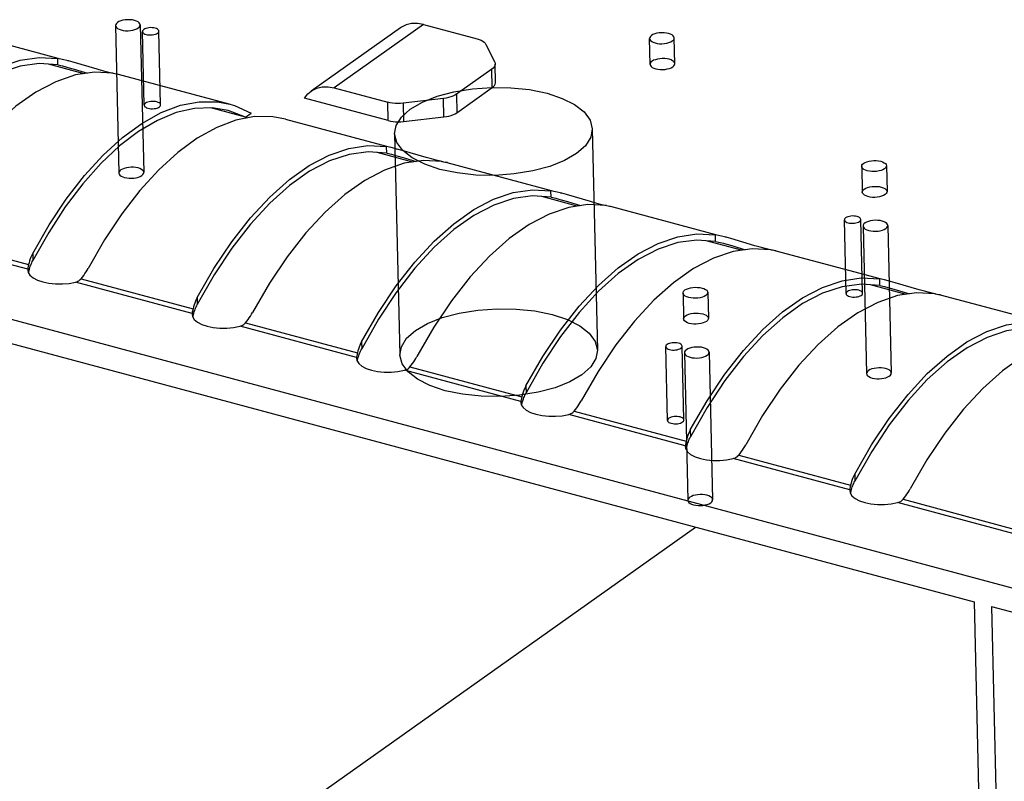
# Model space of a CAD drawing. Header units: millimetres. Extents: x 6 to 414, y 7 to 290.
# Tile 80 of 256: x 114.196 to 115.39, y 152.433 to 153.358. Entities that reach past the tile are written whole.
import ezdxf

# ---------------------------------------------------------------- set-up
doc = ezdxf.new("R2010")
doc.units = ezdxf.units.MM
doc.header["$LTSCALE"] = 23.1
doc.layers.get('0').update_dxf_attribs({"linetype": 'CONTINUOUS'})
doc.layers.add('02___PRT_ALL_AXES', color=7, linetype='CONTINUOUS')

msp = doc.modelspace()

# ---------------------------------------------------------------- linework, layer by layer
at = {"color": 6, "linetype": 'Continuous'}
for p, q in [((114.3118, 153.3506), (114.316, 153.1715)), ((114.3418, 153.3513), (114.346, 153.1723)), ((114.3466, 153.2537), (114.3445, 153.3433)), ((114.3666, 153.2542), (114.3645, 153.3437)), ((114.6505, 153.2193), (114.6568, 152.9507)), ((114.8904, 153.225), (114.8968, 152.9564)), ((115.1985, 153.0252), (115.1964, 153.1147)), ((115.2185, 153.0256), (115.2163, 153.1152)), ((115.2191, 153.1071), (115.2233, 152.9281)), ((115.2491, 153.1078), (115.2533, 152.9288)), ((114.9817, 152.8714), (114.9795, 152.9609)), ((115.0017, 152.8719), (114.9995, 152.9614)), ((115.0323, 152.9541), (115.0365, 152.775)), ((115.0023, 152.9534), (115.0065, 152.7743))]:
    msp.add_line(p, q, dxfattribs=at)
at = {"color": 7, "linetype": 'Continuous'}
for p, q in [((114.6855, 153.3518), (114.5771, 153.275)), ((114.6855, 153.3518), (114.7506, 153.3344)), ((114.1155, 153.345), (114.2418, 153.3111)), ((114.6577, 153.3479), (114.5493, 153.271)), ((114.7614, 153.3276), (114.772, 153.306)), ((114.2736, 153.292), (114.2304, 153.3036)), ((114.2419, 153.3027), (114.2417, 153.3107)), ((114.2472, 153.3095), (114.2417, 153.3107)), ((114.2419, 153.3027), (114.2476, 153.3015)), ((114.2547, 153.3077), (114.2472, 153.3095)), ((114.2476, 153.3015), (114.2514, 153.3005)), ((114.2514, 153.3005), (114.2541, 153.2997)), ((114.2534, 153.308), (114.2548, 153.3076)), ((114.2605, 153.3061), (114.2547, 153.3077)), ((114.2897, 153.2975), (114.2605, 153.3061)), ((114.7731, 153.2814), (114.7725, 153.3038)), ((114.2541, 153.2997), (114.2617, 153.2975)), ((114.2617, 153.2975), (114.2777, 153.2926)), ((114.2961, 153.2957), (114.2897, 153.2975)), ((114.302, 153.2941), (114.2961, 153.2957)), ((114.3071, 153.2929), (114.302, 153.2941)), ((114.3112, 153.292), (114.3071, 153.2929)), ((114.315, 153.2915), (114.4508, 153.255)), ((114.7685, 153.2976), (114.7256, 153.2671)), ((114.7691, 153.2752), (114.7685, 153.2976)), ((113.1008, 153.2849), (117.6266, 152.0705)), ((114.5771, 153.275), (114.6422, 153.2575)), ((114.7256, 153.2671), (114.7261, 153.2447)), ((114.7261, 153.2447), (114.7691, 153.2752)), ((114.4507, 153.2551), (114.4564, 153.2534)), ((114.4564, 153.2534), (114.4763, 153.2443)), ((114.6427, 153.2351), (114.5413, 153.2623)), ((114.6427, 153.2351), (114.6422, 153.2575)), ((114.7098, 153.262), (114.661, 153.2563)), ((114.661, 153.2563), (114.6615, 153.234)), ((114.7104, 153.2396), (114.7098, 153.262)), ((114.4694, 153.2394), (114.4276, 153.2507)), ((114.4487, 153.2475), (114.4292, 153.2507)), ((114.4694, 153.2394), (114.4487, 153.2475)), ((114.4694, 153.2394), (114.4763, 153.2443)), ((114.4578, 153.2356), (114.4346, 153.2268)), ((114.518, 153.237), (114.6408, 153.2041)), ((114.6615, 153.234), (114.7104, 153.2396)), ((114.6726, 153.1849), (114.6294, 153.1965)), ((114.6409, 153.1957), (114.6407, 153.2036)), ((114.6463, 153.2025), (114.6407, 153.2036)), ((114.6409, 153.1957), (114.6466, 153.1944)), ((114.6538, 153.2006), (114.6463, 153.2025)), ((114.6466, 153.1944), (114.6505, 153.1934)), ((114.6505, 153.1934), (114.6532, 153.1926)), ((114.6525, 153.2009), (114.6539, 153.2006)), ((114.6595, 153.199), (114.6538, 153.2006)), ((114.6887, 153.1904), (114.6595, 153.199)), ((114.6532, 153.1926), (114.6608, 153.1904)), ((114.6608, 153.1904), (114.6768, 153.1855)), ((114.6951, 153.1886), (114.6887, 153.1904)), ((114.701, 153.187), (114.6951, 153.1886)), ((114.7061, 153.1858), (114.701, 153.187)), ((114.7103, 153.1849), (114.7061, 153.1858)), ((114.7141, 153.1844), (114.8404, 153.1505)), ((114.8404, 153.1421), (114.8402, 153.1501)), ((114.8458, 153.1489), (114.8402, 153.1501)), ((114.8533, 153.147), (114.8458, 153.1489)), ((114.852, 153.1474), (114.8534, 153.147)), ((114.859, 153.1455), (114.8533, 153.147)), ((114.8882, 153.1368), (114.859, 153.1455)), ((114.8721, 153.1314), (114.829, 153.143)), ((114.8404, 153.1421), (114.8461, 153.1409)), ((114.8461, 153.1409), (114.85, 153.1399)), ((114.85, 153.1399), (114.8527, 153.1391)), ((114.8527, 153.1391), (114.8603, 153.1369)), ((114.8603, 153.1369), (114.8763, 153.132)), ((114.8947, 153.135), (114.8882, 153.1368)), ((114.9005, 153.1335), (114.8947, 153.135)), ((114.9056, 153.1323), (114.9005, 153.1335)), ((114.9098, 153.1314), (114.9056, 153.1323)), ((114.9136, 153.1309), (115.0399, 153.097)), ((114.2307, 153.0994), (114.2115, 153.0654)), ((114.2052, 153.0548), (114.0639, 153.0927)), ((114.0705, 153.0968), (114.2063, 153.0604)), ((115.0717, 153.0778), (115.0285, 153.0894)), ((115.04, 153.0886), (115.0398, 153.0965)), ((115.0453, 153.0954), (115.0398, 153.0965)), ((115.04, 153.0886), (115.0457, 153.0873)), ((115.0528, 153.0935), (115.0453, 153.0954)), ((115.0457, 153.0873), (115.0495, 153.0863)), ((115.0495, 153.0863), (115.0522, 153.0856)), ((115.0515, 153.0939), (115.0529, 153.0935)), ((115.0522, 153.0856), (115.0598, 153.0834)), ((115.0586, 153.0919), (115.0528, 153.0935)), ((115.0878, 153.0833), (115.0586, 153.0919)), ((114.2113, 153.0738), (114.2115, 153.0654)), ((115.0598, 153.0834), (115.0758, 153.0784)), ((115.0942, 153.0815), (115.0878, 153.0833)), ((115.1001, 153.08), (115.0942, 153.0815)), ((115.1052, 153.0787), (115.1001, 153.08)), ((115.1093, 153.0778), (115.1052, 153.0787)), ((115.1131, 153.0773), (115.2394, 153.0434)), ((114.2069, 153.0627), (114.2063, 153.0604)), ((114.2101, 153.0626), (114.2108, 153.064)), ((114.2108, 153.064), (114.2115, 153.0654)), ((114.2053, 153.0555), (114.2052, 153.0548)), ((114.2052, 153.0548), (114.2052, 153.0537)), ((114.2052, 153.0537), (114.2058, 153.051)), ((114.2055, 153.0563), (114.2053, 153.0555)), ((114.2063, 153.0604), (114.2055, 153.0563)), ((114.2058, 153.051), (114.2079, 153.0475)), ((114.206, 153.0506), (114.2073, 153.055)), ((114.2073, 153.055), (114.2079, 153.0568)), ((114.2079, 153.0475), (114.2117, 153.0443)), ((114.2117, 153.0443), (114.217, 153.0415)), ((114.2554, 153.0376), (114.2634, 153.0392)), ((114.4047, 153.0012), (114.2634, 153.0392)), ((114.27, 153.0433), (114.2716, 153.0453)), ((114.27, 153.0433), (114.4059, 153.0068)), ((114.2716, 153.0453), (114.2732, 153.0473)), ((114.4314, 153.0478), (114.411, 153.0118)), ((115.2395, 153.035), (115.2393, 153.043)), ((115.2449, 153.0418), (115.2393, 153.043)), ((115.2523, 153.04), (115.2449, 153.0418)), ((115.251, 153.0403), (115.2525, 153.0399)), ((115.2581, 153.0384), (115.2523, 153.04)), ((115.2873, 153.0298), (115.2581, 153.0384)), ((115.2712, 153.0243), (115.228, 153.0359)), ((115.2395, 153.035), (115.2452, 153.0338)), ((115.2452, 153.0338), (115.249, 153.0328)), ((115.249, 153.0328), (115.2518, 153.032)), ((115.2518, 153.032), (115.2594, 153.0298)), ((115.2594, 153.0298), (115.2754, 153.0249)), ((115.2937, 153.028), (115.2873, 153.0298)), ((115.2996, 153.0264), (115.2937, 153.028)), ((115.3047, 153.0252), (115.2996, 153.0264)), ((114.4108, 153.0203), (114.411, 153.0118)), ((115.3089, 153.0243), (115.3047, 153.0252)), ((115.3126, 153.0238), (115.4389, 152.9899)), ((114.4048, 153.002), (114.4047, 153.0012)), ((114.405, 153.0028), (114.4048, 153.002)), ((114.4059, 153.0068), (114.405, 153.0028)), ((114.4064, 153.0091), (114.4059, 153.0068)), ((114.4068, 153.0014), (114.4074, 153.0033)), ((114.4097, 153.009), (114.4103, 153.0104)), ((114.4103, 153.0104), (114.411, 153.0118)), ((114.4047, 153.0012), (114.4047, 153.0001)), ((114.4047, 153.0001), (114.4053, 152.9974)), ((114.4053, 152.9974), (114.4074, 152.9939)), ((114.4055, 152.9971), (114.4068, 153.0014)), ((114.4074, 152.9939), (114.4113, 152.9907)), ((114.4113, 152.9907), (114.4165, 152.9879)), ((114.4695, 152.9898), (114.4712, 152.9918)), ((114.4695, 152.9898), (114.6054, 152.9533)), ((114.4712, 152.9918), (114.4727, 152.9938)), ((114.6309, 152.9942), (114.6106, 152.9583)), ((114.4549, 152.9841), (114.4629, 152.9856)), ((114.6043, 152.9477), (114.4629, 152.9856)), ((114.1778, 152.9667), (115.3539, 152.6511)), ((114.6104, 152.9668), (114.6106, 152.9583)), ((114.6059, 152.9556), (114.6054, 152.9533)), ((114.6092, 152.9555), (114.6098, 152.9569)), ((114.6098, 152.9569), (114.6106, 152.9583)), ((114.6043, 152.9477), (114.6042, 152.9466)), ((114.6042, 152.9466), (114.6048, 152.9439)), ((114.6044, 152.9484), (114.6043, 152.9477)), ((114.6045, 152.9492), (114.6044, 152.9484)), ((114.6054, 152.9533), (114.6045, 152.9492)), ((114.6048, 152.9439), (114.6069, 152.9404)), ((114.605, 152.9435), (114.6064, 152.9479)), ((114.6064, 152.9479), (114.607, 152.9497)), ((114.6069, 152.9404), (114.6108, 152.9372)), ((114.6108, 152.9372), (114.616, 152.9344)), ((114.6544, 152.9306), (114.6625, 152.9321)), ((114.8038, 152.8942), (114.6625, 152.9321)), ((114.6691, 152.9362), (114.6707, 152.9382)), ((114.6691, 152.9362), (114.8049, 152.8998)), ((114.6707, 152.9382), (114.6722, 152.9403)), ((114.8304, 152.9407), (114.8101, 152.9048)), ((114.8099, 152.9132), (114.8101, 152.9048)), ((114.8039, 152.8949), (114.8038, 152.8942)), ((114.8038, 152.8942), (114.8038, 152.893)), ((114.804, 152.8957), (114.8039, 152.8949)), ((114.8049, 152.8998), (114.804, 152.8957)), ((114.8045, 152.89), (114.8059, 152.8944)), ((114.8055, 152.9021), (114.8049, 152.8998)), ((114.8059, 152.8944), (114.8065, 152.8962)), ((114.8087, 152.9019), (114.8094, 152.9033)), ((114.8094, 152.9033), (114.8101, 152.9047)), ((114.8038, 152.893), (114.8043, 152.8904)), ((114.8043, 152.8904), (114.8065, 152.8869)), ((114.8065, 152.8869), (114.8103, 152.8836)), ((114.8103, 152.8836), (114.8156, 152.8809)), ((114.8686, 152.8827), (114.8702, 152.8847)), ((114.8686, 152.8827), (115.0044, 152.8462)), ((114.8702, 152.8847), (114.8718, 152.8867)), ((115.03, 152.8871), (115.0096, 152.8512)), ((114.854, 152.877), (114.862, 152.8785)), ((115.0033, 152.8406), (114.862, 152.8785)), ((115.0094, 152.8597), (115.0096, 152.8512)), ((115.005, 152.8485), (115.0044, 152.8462)), ((115.0082, 152.8484), (115.0089, 152.8498)), ((115.0089, 152.8498), (115.0096, 152.8512)), ((115.0034, 152.8413), (115.0033, 152.8406)), ((115.0033, 152.8406), (115.0033, 152.8395)), ((115.0033, 152.8395), (115.0038, 152.8368)), ((115.0036, 152.8422), (115.0034, 152.8413)), ((115.0044, 152.8462), (115.0036, 152.8422)), ((115.0038, 152.8368), (115.006, 152.8333)), ((115.0041, 152.8365), (115.0054, 152.8408)), ((115.0054, 152.8408), (115.006, 152.8426)), ((115.006, 152.8333), (115.0098, 152.8301)), ((115.0098, 152.8301), (115.0151, 152.8273)), ((115.0535, 152.8235), (115.0615, 152.825)), ((115.2028, 152.7871), (115.0615, 152.825)), ((115.0681, 152.8291), (115.0697, 152.8311)), ((115.0681, 152.8291), (115.2039, 152.7927)), ((115.0697, 152.8311), (115.0713, 152.8332)), ((115.2295, 152.8336), (115.2091, 152.7977)), ((115.2089, 152.8061), (115.2091, 152.7977)), ((115.2029, 152.7878), (115.2028, 152.7871)), ((115.2028, 152.7871), (115.2028, 152.786)), ((115.2031, 152.7886), (115.2029, 152.7878)), ((115.2039, 152.7927), (115.2031, 152.7886)), ((115.2036, 152.7829), (115.2049, 152.7873)), ((115.2045, 152.795), (115.2039, 152.7927)), ((115.2049, 152.7873), (115.2055, 152.7891)), ((115.2078, 152.7949), (115.2084, 152.7963)), ((115.2084, 152.7963), (115.2091, 152.7977)), ((115.2028, 152.786), (115.2034, 152.7833)), ((115.2034, 152.7833), (115.2055, 152.7798)), ((115.2055, 152.7798), (115.2094, 152.7766)), ((115.2094, 152.7766), (115.2146, 152.7738)), ((115.2676, 152.7756), (115.2693, 152.7776)), ((115.2676, 152.7756), (115.4035, 152.7391)), ((115.2693, 152.7776), (115.2708, 152.7796)), ((115.253, 152.77), (115.261, 152.7715)), ((115.4024, 152.7335), (115.261, 152.7715)), ((114.2118, 152.1716), (115.0158, 152.7419)), ((115.3539, 152.6511), (115.3751, 151.7559)), ((115.3749, 152.6455), (115.3961, 151.7503)), ((115.3749, 152.6455), (116.551, 152.3299))]:
    msp.add_line(p, q, dxfattribs=at)
for points in [[(114.3142, 153.3543), (114.3128, 153.3531), (114.312, 153.3519), (114.3118, 153.3506), (114.3121, 153.3493), (114.313, 153.348), (114.3144, 153.3469), (114.3163, 153.346), (114.3186, 153.3452), (114.3212, 153.3446), (114.3241, 153.3443), (114.327, 153.3443), (114.3299, 153.3445), (114.3327, 153.3449), (114.3353, 153.3456), (114.3375, 153.3465), (114.3394, 153.3476)], [(114.3394, 153.3476), (114.3407, 153.3487), (114.3415, 153.35), (114.3418, 153.3513), (114.3414, 153.3526), (114.3405, 153.3539), (114.3391, 153.355), (114.3372, 153.3559), (114.3349, 153.3567), (114.3323, 153.3573), (114.3295, 153.3576), (114.3266, 153.3576), (114.3236, 153.3574), (114.3208, 153.357), (114.3183, 153.3563), (114.316, 153.3554), (114.3142, 153.3543)], [(114.6855, 153.3518), (114.6781, 153.3531), (114.6712, 153.353), (114.6647, 153.3515), (114.6588, 153.3486), (114.6577, 153.3479)], [(114.3461, 153.3458), (114.3452, 153.345), (114.3447, 153.3441), (114.3445, 153.3433), (114.3447, 153.3424), (114.3453, 153.3416), (114.3463, 153.3408), (114.3475, 153.3402), (114.3491, 153.3397), (114.3508, 153.3393), (114.3527, 153.3391), (114.3546, 153.3391), (114.3566, 153.3392), (114.3585, 153.3395), (114.3602, 153.3399), (114.3617, 153.3405), (114.3629, 153.3413)], [(114.3629, 153.3413), (114.3638, 153.342), (114.3643, 153.3429), (114.3645, 153.3438), (114.3643, 153.3446), (114.3637, 153.3454), (114.3627, 153.3462), (114.3615, 153.3468), (114.3599, 153.3474), (114.3582, 153.3477), (114.3563, 153.3479), (114.3544, 153.348), (114.3524, 153.3478), (114.3505, 153.3475), (114.3488, 153.3471), (114.3473, 153.3465), (114.3461, 153.3458)], [(114.7506, 153.3344), (114.7532, 153.3336), (114.7555, 153.3326), (114.7576, 153.3315), (114.7592, 153.3303), (114.7605, 153.329), (114.7614, 153.3276)], [(114.0118, 153.1274), (114.0323, 153.1629), (114.0538, 153.1951), (114.0764, 153.224), (114.0999, 153.2493), (114.1238, 153.2706), (114.148, 153.2877), (114.1721, 153.3004), (114.196, 153.3085), (114.2191, 153.3119), (114.2417, 153.3107)], [(114.2419, 153.3027), (114.2193, 153.3044), (114.1962, 153.3012), (114.1723, 153.2933), (114.1481, 153.2807), (114.1239, 153.2635), (114.0999, 153.2421), (114.0764, 153.2166), (114.0538, 153.1874), (114.0324, 153.1548)], [(114.7725, 153.3038), (114.7725, 153.3031), (114.7721, 153.3017), (114.7713, 153.3003), (114.7701, 153.2989), (114.7685, 153.2976)], [(114.772, 153.306), (114.7725, 153.3046), (114.7725, 153.3038)], [(114.3089, 153.2926), (114.2863, 153.2939), (114.2632, 153.2905), (114.2394, 153.2823)], [(114.3089, 153.2926), (114.3129, 153.2919), (114.315, 153.2915), (114.3152, 153.2914)], [(114.3155, 153.2913), (114.3154, 153.2913), (114.3142, 153.2914), (114.3112, 153.292)], [(114.2394, 153.2823), (114.2152, 153.2697), (114.191, 153.2526), (114.1671, 153.2313), (114.1436, 153.206), (114.121, 153.177), (114.0995, 153.1449), (114.079, 153.1093)], [(114.7691, 153.2752), (114.7707, 153.2765), (114.7719, 153.2779), (114.7727, 153.2793), (114.773, 153.2808), (114.7731, 153.2814)], [(114.5413, 153.2623), (114.5454, 153.2677), (114.5493, 153.271)], [(114.5493, 153.271), (114.5504, 153.2717), (114.5563, 153.2746), (114.5628, 153.2761), (114.5697, 153.2762), (114.5771, 153.275)], [(114.6696, 153.2492), (114.6842, 153.2576), (114.702, 153.2647), (114.7225, 153.2702), (114.7451, 153.2739), (114.7684, 153.2755), (114.7917, 153.2751), (114.8143, 153.2727), (114.8355, 153.2683), (114.8538, 153.2621), (114.869, 153.2545), (114.8804, 153.2456), (114.8877, 153.2356), (114.8904, 153.2253), (114.8885, 153.2149), (114.8821, 153.2047), (114.8713, 153.1951)], [(114.7256, 153.2671), (114.7236, 153.2659), (114.7213, 153.2648), (114.7188, 153.2639), (114.716, 153.2631), (114.713, 153.2624), (114.7098, 153.262)], [(114.2113, 153.0738), (114.2312, 153.1085), (114.2521, 153.14), (114.2742, 153.1684), (114.297, 153.1934), (114.3203, 153.2146), (114.3438, 153.2318), (114.3673, 153.2449), (114.3906, 153.2537), (114.4134, 153.258), (114.4354, 153.2579), (114.4507, 153.2551)], [(114.3482, 153.2562), (114.3473, 153.2555), (114.3468, 153.2546), (114.3466, 153.2537), (114.3468, 153.2529), (114.3474, 153.252), (114.3484, 153.2513), (114.3496, 153.2507), (114.3512, 153.2501), (114.3529, 153.2498), (114.3548, 153.2496), (114.3567, 153.2495), (114.3587, 153.2497), (114.3606, 153.25), (114.3623, 153.2504), (114.3638, 153.251), (114.365, 153.2517)], [(114.365, 153.2517), (114.3659, 153.2525), (114.3664, 153.2534), (114.3666, 153.2542), (114.3664, 153.2551), (114.3658, 153.2559), (114.3648, 153.2567), (114.3636, 153.2573), (114.362, 153.2578), (114.3603, 153.2582), (114.3584, 153.2584), (114.3565, 153.2584), (114.3545, 153.2583), (114.3526, 153.258), (114.3509, 153.2575), (114.3494, 153.257), (114.3482, 153.2562)], [(114.661, 153.2563), (114.6577, 153.2561), (114.6545, 153.256), (114.6512, 153.2561), (114.648, 153.2564), (114.645, 153.2568), (114.6422, 153.2575)], [(114.4292, 153.2507), (114.4076, 153.2499), (114.3853, 153.2448), (114.3626, 153.2354), (114.3397, 153.222), (114.3168, 153.2045), (114.2942, 153.1833), (114.2722, 153.1585), (114.2509, 153.1304), (114.2307, 153.0994)], [(114.8713, 153.1951), (114.8567, 153.1866), (114.8389, 153.1795), (114.8184, 153.1741), (114.7957, 153.1704), (114.7725, 153.1687), (114.7491, 153.1691), (114.7266, 153.1716), (114.7054, 153.176), (114.6871, 153.1821), (114.6719, 153.1898), (114.6605, 153.1987), (114.6532, 153.2086), (114.6505, 153.2189), (114.6524, 153.2294), (114.6588, 153.2395), (114.6696, 153.2492)], [(114.7104, 153.2396), (114.7135, 153.24), (114.7165, 153.2407), (114.7193, 153.2415), (114.7219, 153.2424), (114.7241, 153.2435), (114.7261, 153.2447)], [(114.5179, 153.237), (114.5027, 153.2399), (114.4806, 153.24), (114.4578, 153.2356)], [(114.6427, 153.2351), (114.6456, 153.2345), (114.6486, 153.234), (114.6518, 153.2337), (114.655, 153.2336), (114.6582, 153.2337), (114.6615, 153.234)], [(114.4346, 153.2268), (114.411, 153.2138), (114.3875, 153.1965), (114.3642, 153.1753), (114.3414, 153.1504), (114.3194, 153.1219), (114.2984, 153.0905), (114.2785, 153.0558)], [(114.4108, 153.0203), (114.4313, 153.0558), (114.4528, 153.088), (114.4755, 153.117), (114.4989, 153.1422), (114.5229, 153.1635), (114.547, 153.1806), (114.5712, 153.1933), (114.595, 153.2014), (114.6182, 153.2048), (114.6407, 153.2036)], [(114.6409, 153.1957), (114.6184, 153.1973), (114.5953, 153.1942), (114.5714, 153.1862), (114.5472, 153.1736), (114.5229, 153.1565), (114.4989, 153.135), (114.4755, 153.1095), (114.4528, 153.0803), (114.4314, 153.0478)], [(114.7079, 153.1856), (114.6854, 153.1868), (114.6622, 153.1834), (114.6384, 153.1752)], [(114.7079, 153.1856), (114.7119, 153.1849), (114.7141, 153.1844), (114.7142, 153.1844)], [(114.7146, 153.1842), (114.7145, 153.1842), (114.7132, 153.1844), (114.7103, 153.1849)], [(114.3184, 153.1753), (114.3171, 153.1741), (114.3163, 153.1728), (114.316, 153.1715), (114.3163, 153.1702), (114.3172, 153.169), (114.3187, 153.1679), (114.3205, 153.1669), (114.3229, 153.1661), (114.3255, 153.1656), (114.3283, 153.1653), (114.3312, 153.1652), (114.3342, 153.1654), (114.337, 153.1659), (114.3395, 153.1666), (114.3418, 153.1674), (114.3436, 153.1685)], [(114.3436, 153.1685), (114.3449, 153.1697), (114.3458, 153.171), (114.346, 153.1723), (114.3457, 153.1736), (114.3448, 153.1748), (114.3434, 153.1759), (114.3415, 153.1769), (114.3391, 153.1777), (114.3365, 153.1782), (114.3337, 153.1785), (114.3308, 153.1786), (114.3278, 153.1784), (114.3251, 153.1779), (114.3225, 153.1772), (114.3203, 153.1764), (114.3184, 153.1753)], [(114.6384, 153.1752), (114.6142, 153.1626), (114.5901, 153.1455), (114.5661, 153.1242), (114.5427, 153.0989), (114.52, 153.07), (114.4985, 153.0378), (114.478, 153.0023)], [(114.6104, 152.9668), (114.6308, 153.0023), (114.6523, 153.0345), (114.675, 153.0634), (114.6984, 153.0887), (114.7224, 153.11), (114.7466, 153.1271), (114.7707, 153.1397), (114.7946, 153.1479), (114.8177, 153.1513), (114.8402, 153.1501)], [(114.8404, 153.1421), (114.8179, 153.1438), (114.7948, 153.1406), (114.7709, 153.1327), (114.7467, 153.1201), (114.7225, 153.1029), (114.6985, 153.0815), (114.675, 153.056), (114.6524, 153.0267), (114.6309, 152.9942)], [(114.9075, 153.132), (114.8849, 153.1333), (114.8618, 153.1298), (114.8379, 153.1217)], [(114.8379, 153.1217), (114.8138, 153.109), (114.7896, 153.0919), (114.7656, 153.0707), (114.7422, 153.0454), (114.7195, 153.0164), (114.698, 152.9843), (114.6776, 152.9487)], [(114.9075, 153.132), (114.9114, 153.1313), (114.9136, 153.1309), (114.9138, 153.1308)], [(114.9141, 153.1307), (114.914, 153.1307), (114.9127, 153.1308), (114.9098, 153.1314)], [(115.1979, 153.1172), (115.1971, 153.1164), (115.1965, 153.1155), (115.1964, 153.1147), (115.1966, 153.1138), (115.1972, 153.113), (115.1981, 153.1122), (115.1994, 153.1116), (115.2009, 153.1111), (115.2027, 153.1107), (115.2045, 153.1105), (115.2065, 153.1105), (115.2085, 153.1106), (115.2103, 153.1109), (115.212, 153.1114), (115.2135, 153.112), (115.2148, 153.1127)], [(115.2148, 153.1127), (115.2156, 153.1135), (115.2162, 153.1143), (115.2163, 153.1152), (115.2161, 153.116), (115.2155, 153.1169), (115.2146, 153.1176), (115.2133, 153.1182), (115.2118, 153.1188), (115.21, 153.1191), (115.2082, 153.1193), (115.2062, 153.1194), (115.2042, 153.1192), (115.2024, 153.1189), (115.2007, 153.1185), (115.1992, 153.1179), (115.1979, 153.1172)], [(115.2215, 153.1109), (115.2201, 153.1097), (115.2193, 153.1084), (115.2191, 153.1071), (115.2194, 153.1058), (115.2203, 153.1046), (115.2217, 153.1035), (115.2236, 153.1025), (115.2259, 153.1017), (115.2285, 153.1012), (115.2314, 153.1009), (115.2343, 153.1008), (115.2372, 153.101), (115.24, 153.1015), (115.2426, 153.1021), (115.2448, 153.103), (115.2467, 153.1041)], [(115.2467, 153.1041), (115.248, 153.1053), (115.2488, 153.1066), (115.2491, 153.1079), (115.2487, 153.1092), (115.2478, 153.1104), (115.2464, 153.1115), (115.2445, 153.1125), (115.2422, 153.1132), (115.2396, 153.1138), (115.2368, 153.1141), (115.2339, 153.1142), (115.2309, 153.114), (115.2281, 153.1135), (115.2256, 153.1128), (115.2233, 153.1119), (115.2215, 153.1109)], [(114.8099, 152.9132), (114.8304, 152.9488), (114.8519, 152.9809), (114.8745, 153.0099), (114.898, 153.0352), (114.9219, 153.0564), (114.9461, 153.0735), (114.9702, 153.0862), (114.9941, 153.0943), (115.0172, 153.0977), (115.0398, 153.0965)], [(115.04, 153.0886), (115.0174, 153.0902), (114.9943, 153.0871), (114.9704, 153.0791), (114.9462, 153.0665), (114.922, 153.0494), (114.898, 153.028), (114.8745, 153.0024), (114.8519, 152.9732), (114.8304, 152.9407)], [(114.2113, 153.0738), (114.2102, 153.0717), (114.2092, 153.0694), (114.2083, 153.0672), (114.2076, 153.0649), (114.2069, 153.0627)], [(115.107, 153.0785), (115.0844, 153.0797), (115.0613, 153.0763), (115.0374, 153.0682)], [(115.107, 153.0785), (115.1109, 153.0778), (115.1131, 153.0773), (115.1133, 153.0773)], [(115.1136, 153.0772), (115.1135, 153.0771), (115.1123, 153.0773), (115.1093, 153.0778)], [(114.2079, 153.0568), (114.2084, 153.0583), (114.2089, 153.0597), (114.2095, 153.0611), (114.2101, 153.0626)], [(115.0374, 153.0682), (115.0133, 153.0555), (114.9891, 153.0384), (114.9652, 153.0171), (114.9417, 152.9918), (114.9191, 152.9629), (114.8976, 152.9307), (114.8771, 152.8952)], [(114.2732, 153.0473), (114.2746, 153.0494), (114.276, 153.0515), (114.2773, 153.0536), (114.2785, 153.0558)], [(114.217, 153.0415), (114.2235, 153.0393), (114.2309, 153.0377), (114.239, 153.037), (114.2473, 153.0369), (114.2554, 153.0376)], [(114.2634, 153.0392), (114.2647, 153.0396), (114.266, 153.0401), (114.2671, 153.0407), (114.2682, 153.0415)], [(114.2682, 153.0415), (114.2691, 153.0423), (114.27, 153.0433)], [(115.0094, 152.8597), (115.0299, 152.8952), (115.0514, 152.9274), (115.074, 152.9563), (115.0975, 152.9816), (115.1214, 153.0029), (115.1456, 153.02), (115.1698, 153.0327), (115.1936, 153.0408), (115.2167, 153.0442), (115.2393, 153.043)], [(115.2395, 153.035), (115.217, 153.0367), (115.1938, 153.0335), (115.1699, 153.0256), (115.1457, 153.013), (115.1215, 152.9958), (115.0975, 152.9744), (115.0741, 152.9489), (115.0514, 152.9197), (115.03, 152.8871)], [(115.2001, 153.0277), (115.1992, 153.0269), (115.1986, 153.026), (115.1985, 153.0252), (115.1987, 153.0243), (115.1993, 153.0235), (115.2002, 153.0227), (115.2015, 153.0221), (115.203, 153.0216), (115.2048, 153.0212), (115.2067, 153.021), (115.2086, 153.021), (115.2106, 153.0211), (115.2124, 153.0214), (115.2141, 153.0218), (115.2156, 153.0224), (115.2169, 153.0231)], [(115.2169, 153.0231), (115.2178, 153.0239), (115.2183, 153.0248), (115.2185, 153.0257), (115.2182, 153.0265), (115.2176, 153.0273), (115.2167, 153.0281), (115.2154, 153.0287), (115.2139, 153.0292), (115.2122, 153.0296), (115.2103, 153.0298), (115.2083, 153.0299), (115.2064, 153.0297), (115.2045, 153.0294), (115.2028, 153.029), (115.2013, 153.0284), (115.2001, 153.0277)], [(115.3065, 153.0249), (115.2839, 153.0262), (115.2608, 153.0228), (115.237, 153.0146)], [(114.4108, 153.0203), (114.4097, 153.0181), (114.4087, 153.0159), (114.4079, 153.0137), (114.4071, 153.0114), (114.4064, 153.0091)], [(115.237, 153.0146), (115.2128, 153.002), (115.1886, 152.9849), (115.1647, 152.9636), (115.1412, 152.9383), (115.1186, 152.9094), (115.0971, 152.8772), (115.0766, 152.8416)], [(115.3065, 153.0249), (115.3105, 153.0242), (115.3127, 153.0238), (115.3128, 153.0237)], [(115.3131, 153.0236), (115.3131, 153.0236), (115.3118, 153.0237), (115.3089, 153.0243)], [(114.4074, 153.0033), (114.4079, 153.0047), (114.4085, 153.0062), (114.409, 153.0076), (114.4097, 153.009)], [(114.4727, 152.9938), (114.4742, 152.9959), (114.4755, 152.998), (114.4768, 153.0001), (114.478, 153.0022)], [(114.676, 152.9806), (114.6905, 152.9891), (114.7084, 152.9962), (114.7288, 153.0016), (114.7515, 153.0053), (114.7748, 153.0069), (114.7981, 153.0065), (114.8206, 153.0041), (114.8418, 152.9997), (114.8602, 152.9936), (114.8754, 152.9859), (114.8868, 152.977), (114.8941, 152.9671), (114.8968, 152.9567), (114.8949, 152.9463), (114.8885, 152.9362), (114.8776, 152.9265)], [(114.4677, 152.9879), (114.4686, 152.9888), (114.4695, 152.9898)], [(115.2089, 152.8061), (115.2294, 152.8417), (115.2509, 152.8738), (115.2736, 152.9028), (115.297, 152.9281), (115.321, 152.9494), (115.3451, 152.9665), (115.3693, 152.9791), (115.3931, 152.9873), (115.4163, 152.9907), (115.4388, 152.9894)], [(114.4165, 152.9879), (114.423, 152.9857), (114.4304, 152.9842), (114.4385, 152.9834), (114.4468, 152.9834), (114.4549, 152.9841)], [(114.4629, 152.9856), (114.4643, 152.986), (114.4655, 152.9865), (114.4666, 152.9872), (114.4677, 152.9879)], [(114.8776, 152.9265), (114.8631, 152.9181), (114.8452, 152.911), (114.8248, 152.9055), (114.8021, 152.9018), (114.7788, 152.9002), (114.7555, 152.9006), (114.733, 152.903), (114.7118, 152.9074), (114.6934, 152.9136), (114.6783, 152.9212), (114.6668, 152.9301), (114.6595, 152.9401), (114.6568, 152.9504), (114.6587, 152.9608), (114.6651, 152.971), (114.676, 152.9806)], [(115.439, 152.9815), (115.4165, 152.9831), (115.3933, 152.98), (115.3695, 152.972), (115.3453, 152.9594), (115.321, 152.9423), (115.297, 152.9209), (115.2736, 152.8954), (115.2509, 152.8661), (115.2295, 152.8336)], [(114.6104, 152.9668), (114.6093, 152.9646), (114.6083, 152.9624), (114.6074, 152.9601), (114.6066, 152.9579), (114.6059, 152.9556)], [(114.607, 152.9497), (114.6074, 152.9512), (114.608, 152.9526), (114.6086, 152.9541), (114.6092, 152.9555)], [(114.9811, 152.9634), (114.9802, 152.9626), (114.9797, 152.9618), (114.9795, 152.9609), (114.9798, 152.96), (114.9804, 152.9592), (114.9813, 152.9585), (114.9826, 152.9578), (114.9841, 152.9573), (114.9859, 152.9569), (114.9877, 152.9567), (114.9897, 152.9567), (114.9916, 152.9568), (114.9935, 152.9571), (114.9952, 152.9576), (114.9967, 152.9582), (114.9979, 152.9589)], [(114.9979, 152.9589), (114.9988, 152.9597), (114.9994, 152.9605), (114.9995, 152.9614), (114.9993, 152.9623), (114.9987, 152.9631), (114.9978, 152.9638), (114.9965, 152.9645), (114.995, 152.965), (114.9932, 152.9654), (114.9914, 152.9656), (114.9894, 152.9656), (114.9874, 152.9655), (114.9856, 152.9652), (114.9839, 152.9647), (114.9824, 152.9641), (114.9811, 152.9634)], [(115.0047, 152.9571), (115.0033, 152.9559), (115.0025, 152.9546), (115.0023, 152.9533), (115.0026, 152.952), (115.0035, 152.9508), (115.0049, 152.9497), (115.0068, 152.9487), (115.0091, 152.9479), (115.0117, 152.9474), (115.0145, 152.9471), (115.0175, 152.947), (115.0204, 152.9472), (115.0232, 152.9477), (115.0258, 152.9484), (115.028, 152.9493), (115.0299, 152.9503)], [(115.0299, 152.9503), (115.0312, 152.9515), (115.032, 152.9528), (115.0323, 152.9541), (115.0319, 152.9554), (115.031, 152.9566), (115.0296, 152.9577), (115.0277, 152.9587), (115.0254, 152.9595), (115.0228, 152.96), (115.02, 152.9603), (115.0171, 152.9604), (115.0141, 152.9602), (115.0113, 152.9597), (115.0088, 152.959), (115.0065, 152.9582), (115.0047, 152.9571)], [(115.4365, 152.9611), (115.4123, 152.9484), (115.3882, 152.9313), (115.3642, 152.91), (115.3408, 152.8848), (115.3181, 152.8558), (115.2966, 152.8236), (115.2761, 152.7881)], [(114.6722, 152.9403), (114.6737, 152.9423), (114.6751, 152.9444), (114.6764, 152.9466), (114.6776, 152.9487)], [(114.616, 152.9344), (114.6225, 152.9322), (114.6299, 152.9307), (114.638, 152.9299), (114.6463, 152.9298), (114.6544, 152.9306)], [(114.6625, 152.9321), (114.6638, 152.9325), (114.665, 152.933), (114.6661, 152.9337), (114.6672, 152.9344)], [(114.6672, 152.9344), (114.6682, 152.9353), (114.6691, 152.9362)], [(115.2257, 152.9318), (115.2244, 152.9306), (115.2236, 152.9294), (115.2233, 152.9281), (115.2237, 152.9268), (115.2245, 152.9255), (115.226, 152.9244), (115.2279, 152.9235), (115.2302, 152.9227), (115.2328, 152.9221), (115.2356, 152.9218), (115.2385, 152.9218), (115.2415, 152.922), (115.2443, 152.9224), (115.2468, 152.9231), (115.2491, 152.924), (115.2509, 152.9251)], [(115.2509, 152.9251), (115.2523, 152.9262), (115.2531, 152.9275), (115.2533, 152.9288), (115.253, 152.9301), (115.2521, 152.9314), (115.2507, 152.9325), (115.2488, 152.9334), (115.2464, 152.9342), (115.2438, 152.9348), (115.241, 152.9351), (115.2381, 152.9351), (115.2352, 152.9349), (115.2324, 152.9345), (115.2298, 152.9338), (115.2276, 152.9329), (115.2257, 152.9318)], [(114.8099, 152.9132), (114.8088, 152.911), (114.8078, 152.9088), (114.8069, 152.9066), (114.8061, 152.9043), (114.8055, 152.9021)], [(114.8065, 152.8962), (114.807, 152.8976), (114.8075, 152.8991), (114.8081, 152.9005), (114.8087, 152.9019)], [(114.8718, 152.8867), (114.8732, 152.8888), (114.8746, 152.8909), (114.8759, 152.893), (114.8771, 152.8952)], [(114.8667, 152.8809), (114.8677, 152.8817), (114.8686, 152.8827)], [(114.8156, 152.8809), (114.8221, 152.8787), (114.8295, 152.8771), (114.8375, 152.8763), (114.8459, 152.8763), (114.854, 152.877)], [(114.862, 152.8785), (114.8633, 152.8789), (114.8645, 152.8795), (114.8657, 152.8801), (114.8667, 152.8809)], [(114.9833, 152.8739), (114.9824, 152.8731), (114.9818, 152.8722), (114.9817, 152.8714), (114.9819, 152.8705), (114.9825, 152.8697), (114.9834, 152.8689), (114.9847, 152.8683), (114.9862, 152.8678), (114.988, 152.8674), (114.9899, 152.8672), (114.9918, 152.8672), (114.9938, 152.8673), (114.9956, 152.8676), (114.9973, 152.8681), (114.9988, 152.8687), (115.0001, 152.8694)], [(115.0001, 152.8694), (115.001, 152.8702), (115.0015, 152.871), (115.0017, 152.8719), (115.0014, 152.8728), (115.0008, 152.8736), (114.9999, 152.8743), (114.9986, 152.875), (114.9971, 152.8755), (114.9953, 152.8758), (114.9935, 152.876), (114.9915, 152.8761), (114.9896, 152.8759), (114.9877, 152.8756), (114.986, 152.8752), (114.9845, 152.8746), (114.9833, 152.8739)], [(115.0094, 152.8597), (115.0083, 152.8575), (115.0073, 152.8553), (115.0064, 152.853), (115.0056, 152.8508), (115.005, 152.8485)], [(115.006, 152.8426), (115.0065, 152.8441), (115.007, 152.8455), (115.0076, 152.847), (115.0082, 152.8484)], [(115.0713, 152.8332), (115.0727, 152.8353), (115.0741, 152.8374), (115.0754, 152.8395), (115.0766, 152.8416)], [(115.0151, 152.8273), (115.0216, 152.8251), (115.029, 152.8236), (115.0371, 152.8228), (115.0454, 152.8228), (115.0535, 152.8235)], [(115.0615, 152.825), (115.0628, 152.8254), (115.0641, 152.8259), (115.0652, 152.8266), (115.0662, 152.8273)], [(115.0662, 152.8273), (115.0672, 152.8282), (115.0681, 152.8291)], [(115.2089, 152.8061), (115.2078, 152.804), (115.2068, 152.8017), (115.2059, 152.7995), (115.2052, 152.7973), (115.2045, 152.795)], [(115.2055, 152.7891), (115.206, 152.7906), (115.2066, 152.792), (115.2071, 152.7934), (115.2078, 152.7949)], [(115.2708, 152.7796), (115.2723, 152.7817), (115.2736, 152.7838), (115.2749, 152.7859), (115.2761, 152.7881)], [(115.0089, 152.7781), (115.0076, 152.7769), (115.0068, 152.7756), (115.0065, 152.7743), (115.0068, 152.773), (115.0077, 152.7718), (115.0092, 152.7706), (115.011, 152.7697), (115.0134, 152.7689), (115.016, 152.7684), (115.0188, 152.7681), (115.0217, 152.768), (115.0247, 152.7682), (115.0275, 152.7687), (115.03, 152.7693), (115.0323, 152.7702), (115.0341, 152.7713)], [(115.0341, 152.7713), (115.0354, 152.7725), (115.0363, 152.7737), (115.0365, 152.775), (115.0362, 152.7764), (115.0353, 152.7776), (115.0339, 152.7787), (115.032, 152.7797), (115.0296, 152.7804), (115.027, 152.781), (115.0242, 152.7813), (115.0213, 152.7813), (115.0183, 152.7811), (115.0156, 152.7807), (115.013, 152.78), (115.0108, 152.7791), (115.0089, 152.7781)], [(115.2658, 152.7738), (115.2667, 152.7747), (115.2676, 152.7756)], [(115.2146, 152.7738), (115.2211, 152.7716), (115.2285, 152.77), (115.2366, 152.7693), (115.2449, 152.7692), (115.253, 152.77)], [(115.261, 152.7715), (115.2623, 152.7719), (115.2636, 152.7724), (115.2647, 152.773), (115.2658, 152.7738)]]:
    msp.add_lwpolyline(points, dxfattribs=at)
at = {"layer": '02___PRT_ALL_AXES', "color": 6, "linetype": 'Continuous'}
for p, q in [((114.9606, 153.3034), (114.9598, 153.3348)), ((114.9906, 153.3042), (114.9898, 153.3355)), ((115.2174, 153.1796), (115.2181, 153.1483)), ((115.2474, 153.1803), (115.2481, 153.149)), ((115.0006, 153.0259), (115.0013, 152.9945)), ((115.0305, 153.0266), (115.0313, 152.9952))]:
    msp.add_line(p, q, dxfattribs=at)
at = {"layer": '02___PRT_ALL_AXES', "color": 7, "linetype": 'Continuous'}
for points in [[(114.983, 153.3409), (114.9804, 153.3414), (114.9776, 153.3418), (114.9746, 153.3418), (114.9717, 153.3416), (114.9689, 153.3412), (114.9663, 153.3405), (114.9641, 153.3396), (114.9622, 153.3385), (114.9609, 153.3373), (114.9601, 153.3361), (114.9598, 153.3348), (114.9602, 153.3334), (114.9611, 153.3322), (114.9625, 153.3311), (114.9644, 153.3302), (114.9667, 153.3294)], [(114.9667, 153.3294), (114.9693, 153.3288), (114.9721, 153.3285), (114.975, 153.3285), (114.978, 153.3287), (114.9808, 153.3291), (114.9833, 153.3298), (114.9856, 153.3307), (114.9874, 153.3318), (114.9888, 153.3329), (114.9896, 153.3342), (114.9898, 153.3355), (114.9895, 153.3368), (114.9886, 153.338), (114.9872, 153.3392), (114.9853, 153.3401), (114.983, 153.3409)], [(114.9837, 153.3096), (114.9811, 153.3101), (114.9783, 153.3104), (114.9754, 153.3105), (114.9724, 153.3103), (114.9696, 153.3098), (114.9671, 153.3091), (114.9648, 153.3083), (114.963, 153.3072), (114.9616, 153.306), (114.9608, 153.3047), (114.9606, 153.3034), (114.9609, 153.3021), (114.9618, 153.3009), (114.9632, 153.2998), (114.9651, 153.2988), (114.9675, 153.298)], [(114.9675, 153.298), (114.9701, 153.2975), (114.9729, 153.2972), (114.9758, 153.2971), (114.9787, 153.2973), (114.9815, 153.2978), (114.9841, 153.2985), (114.9863, 153.2993), (114.9882, 153.3004), (114.9895, 153.3016), (114.9903, 153.3029), (114.9906, 153.3042), (114.9902, 153.3055), (114.9893, 153.3067), (114.9879, 153.3078), (114.986, 153.3088), (114.9837, 153.3096)], [(115.2242, 153.1742), (115.2219, 153.175), (115.22, 153.176), (115.2186, 153.1771), (115.2177, 153.1783), (115.2174, 153.1796), (115.2176, 153.1809), (115.2184, 153.1822), (115.2198, 153.1834), (115.2216, 153.1844), (115.2238, 153.1853), (115.2264, 153.186), (115.2292, 153.1865), (115.2321, 153.1867), (115.235, 153.1866), (115.2378, 153.1863), (115.2405, 153.1858)], [(115.2405, 153.1858), (115.2428, 153.185), (115.2447, 153.184), (115.2461, 153.1829), (115.247, 153.1817), (115.2473, 153.1804), (115.2471, 153.1791), (115.2463, 153.1778), (115.245, 153.1766), (115.2431, 153.1756), (115.2409, 153.1747), (115.2384, 153.174), (115.2355, 153.1735), (115.2326, 153.1733), (115.2297, 153.1734), (115.2269, 153.1737), (115.2242, 153.1742)], [(115.225, 153.1429), (115.2227, 153.1437), (115.2208, 153.1446), (115.2194, 153.1457), (115.2184, 153.147), (115.2181, 153.1483), (115.2183, 153.1496), (115.2191, 153.1508), (115.2205, 153.152), (115.2223, 153.1531), (115.2245, 153.154), (115.2271, 153.1547), (115.2299, 153.1551), (115.2328, 153.1553), (115.2358, 153.1553), (115.2386, 153.155), (115.2412, 153.1544)], [(115.2412, 153.1544), (115.2435, 153.1537), (115.2454, 153.1527), (115.2468, 153.1516), (115.2478, 153.1503), (115.2481, 153.1491), (115.2479, 153.1478), (115.2471, 153.1465), (115.2457, 153.1453), (115.2439, 153.1442), (115.2416, 153.1433), (115.2391, 153.1427), (115.2363, 153.1422), (115.2334, 153.142), (115.2304, 153.142), (115.2276, 153.1423), (115.225, 153.1429)], [(115.0074, 153.0205), (115.0051, 153.0212), (115.0032, 153.0222), (115.0018, 153.0233), (115.0009, 153.0245), (115.0006, 153.0258), (115.0008, 153.0271), (115.0016, 153.0284), (115.0029, 153.0296), (115.0048, 153.0307), (115.007, 153.0315), (115.0096, 153.0322), (115.0124, 153.0327), (115.0153, 153.0329), (115.0182, 153.0328), (115.021, 153.0325), (115.0237, 153.032)], [(115.0237, 153.032), (115.026, 153.0312), (115.0279, 153.0303), (115.0293, 153.0292), (115.0302, 153.0279), (115.0305, 153.0266), (115.0303, 153.0253), (115.0295, 153.024), (115.0281, 153.0228), (115.0263, 153.0218), (115.0241, 153.0209), (115.0215, 153.0202), (115.0187, 153.0198), (115.0158, 153.0196), (115.0129, 153.0196), (115.0101, 153.0199), (115.0074, 153.0205)], [(115.0082, 152.9891), (115.0059, 152.9899), (115.004, 152.9908), (115.0025, 152.992), (115.0016, 152.9932), (115.0013, 152.9945), (115.0015, 152.9958), (115.0023, 152.9971), (115.0037, 152.9983), (115.0055, 152.9993), (115.0077, 153.0002), (115.0103, 153.0009), (115.0131, 153.0014), (115.016, 153.0016), (115.019, 153.0015), (115.0218, 153.0012), (115.0244, 153.0007)], [(115.0244, 153.0007), (115.0267, 152.9999), (115.0286, 152.9989), (115.03, 152.9978), (115.0309, 152.9966), (115.0313, 152.9953), (115.031, 152.994), (115.0302, 152.9927), (115.0289, 152.9915), (115.0271, 152.9905), (115.0248, 152.9896), (115.0223, 152.9889), (115.0195, 152.9884), (115.0165, 152.9882), (115.0136, 152.9883), (115.0108, 152.9886), (115.0082, 152.9891)]]:
    msp.add_lwpolyline(points, dxfattribs=at)

doc.saveas('drawing.dxf')
